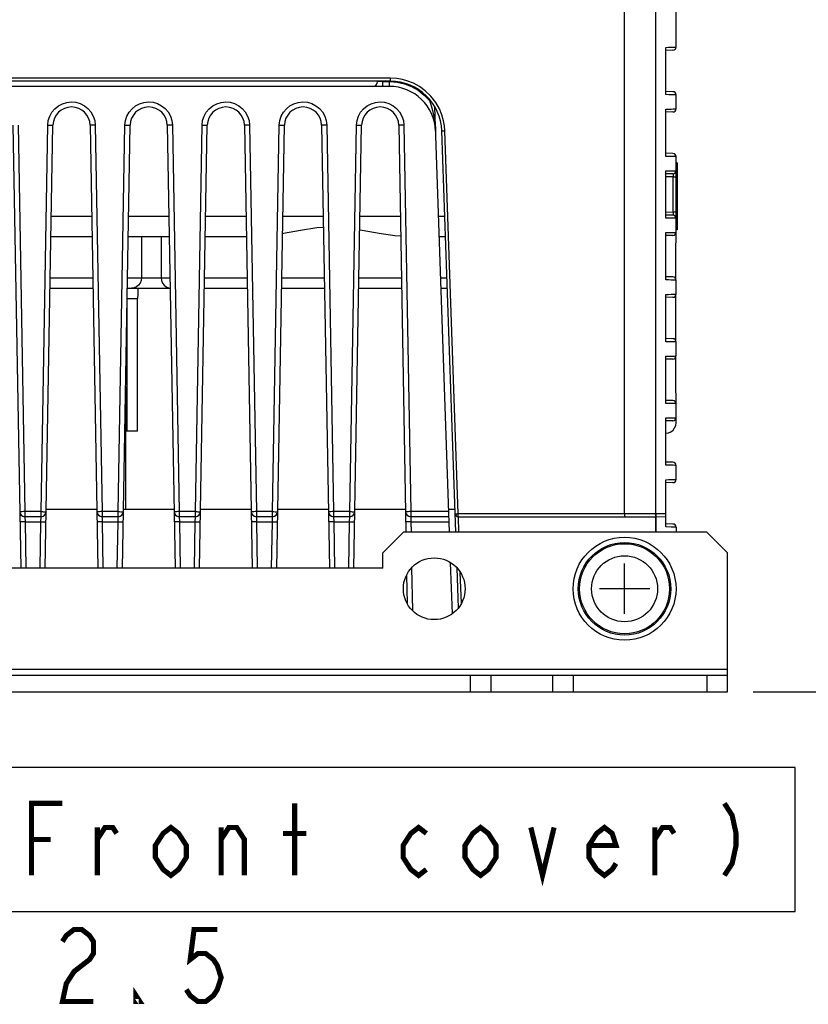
# Model space of a CAD drawing. Extents: x 30 to 410, y 34 to 287.
# Tile 40 of 66: x 303 to 333, y 34 to 72. Entities that reach past the tile are written whole.
import ezdxf

# ---------------------------------------------------------------- set-up
doc = ezdxf.new("R2010")
doc.units = 0
doc.header["$LTSCALE"] = 23.1
doc.layers.get('0').update_dxf_attribs({"linetype": 'CONTINUOUS'})
for name, color, linetype in [('ALL_AXIS', 7, 'CONTINUOUS'), ('ALL_CURVE', 7, 'CONTINUOUS'), ('ALL_DIM', 7, 'CONTINUOUS'), ('ALL_FEATURES', 7, 'CONTINUOUS'), ('ALL_NOTE', 7, 'CONTINUOUS')]:
    doc.layers.add(name, color=color, linetype=linetype)
doc.dimstyles.get("Standard").update_dxf_attribs({"dimtxt": 2.5, "dimasz": 2.5, "dimexe": 1.25, "dimexo": 0.625, "dimtad": 1, "dimcen": 2.5, "dimazin": 3, "dimtfac": 1, "dimtmove": 0, "dimatfit": 3})

# ---------------------------------------------------------------- blocks, each defined once
blk = doc.blocks.new('_OPEN')
at = {"color": 0, "linetype": 'BYBLOCK'}
for p, q in [((0, 0), (-1, 0.25)), ((-1, -0.25), (0, 0)), ((-1, 0), (0, 0))]:
    blk.add_line(p, q, dxfattribs=at)
blk = doc.blocks.new('*D36')
at = {"layer": 'ALL_DIM', "color": 2, "linetype": 'CONTINUOUS'}
for p, q in [((299.817, 80.462), (342.285, 80.462)), ((341.285, 80.462), (341.285, 63.202)), ((341.285, 45.942), (341.285, 63.202)), ((331.085, 45.942), (342.285, 45.942))]:
    blk.add_line(p, q, dxfattribs=at)
at = {"layer": 'ALL_DIM', "color": 2, "linetype": 'CONTINUOUS', "xscale": 2, "yscale": 2, "zscale": 2}
for p, rotation in [((341.285, 80.462), 90), ((341.285, 45.942), 270)]:
    blk.add_blockref('_OPEN', p, dxfattribs=dict(at, rotation=rotation))
blk = doc.blocks.new('*D37')
at = {"layer": 'ALL_DIM', "color": 2, "linetype": 'CONTINUOUS'}
for p, q in [((328.687, 85.332), (369.285, 85.332)), ((368.285, 85.332), (368.285, 65.637)), ((368.285, 45.942), (368.285, 65.637)), ((331.085, 45.942), (369.285, 45.942))]:
    blk.add_line(p, q, dxfattribs=at)
at = {"layer": 'ALL_DIM', "color": 2, "linetype": 'CONTINUOUS', "xscale": 2, "yscale": 2, "zscale": 2}
for p, rotation in [((368.285, 85.332), 90), ((368.285, 45.942), 270)]:
    blk.add_blockref('_OPEN', p, dxfattribs=dict(at, rotation=rotation))
blk = doc.blocks.new('*D39')
at = {"layer": 'ALL_DIM', "color": 2, "linetype": 'CONTINUOUS'}
for p, q in [((314.285, 102.702), (380.285, 102.702)), ((379.285, 102.702), (379.285, 74.322)), ((379.285, 45.942), (379.285, 74.322)), ((331.085, 45.942), (380.285, 45.942))]:
    blk.add_line(p, q, dxfattribs=at)
at = {"layer": 'ALL_DIM', "color": 2, "linetype": 'CONTINUOUS', "xscale": 2, "yscale": 2, "zscale": 2}
for p, rotation in [((379.285, 102.702), 90), ((379.285, 45.942), 270)]:
    blk.add_blockref('_OPEN', p, dxfattribs=dict(at, rotation=rotation))
blk = doc.blocks.new('*D41')
at = {"layer": 'ALL_DIM', "color": 2, "linetype": 'CONTINUOUS'}
for p, q in [((310.501, 84.692), (358.285, 84.692)), ((357.285, 84.692), (357.285, 65.317)), ((357.285, 45.942), (357.285, 65.317)), ((331.085, 45.942), (358.285, 45.942))]:
    blk.add_line(p, q, dxfattribs=at)
at = {"layer": 'ALL_DIM', "color": 2, "linetype": 'CONTINUOUS', "xscale": 2, "yscale": 2, "zscale": 2}
for p, rotation in [((357.285, 84.692), 90), ((357.285, 45.942), 270)]:
    blk.add_blockref('_OPEN', p, dxfattribs=dict(at, rotation=rotation))

msp = doc.modelspace()

# ---------------------------------------------------------------- linework, layer by layer
at = {"layer": 'ALL_AXIS', "color": 7, "linetype": 'CONTINUOUS'}
for p, q in [((306.685, 57.8), (306.685, 53.022)), ((305.569, 53.022), (303.602, 53.022)), ((308.569, 53.022), (306.602, 53.022)), ((311.569, 53.022), (309.602, 53.022)), ((314.569, 53.022), (312.602, 53.022)), ((317.569, 53.022), (315.602, 53.022)), ((319.494, 53.022), (319.252, 53.022))]:
    msp.add_line(p, q, dxfattribs=at)
for centre, radius in [((326.085, 49.942), 2), ((326.085, 49.942), 1.8), ((318.685, 49.942), 1.2)]:
    msp.add_circle(centre, radius, dxfattribs=at)
at = {"layer": 'ALL_AXIS', "color": 9, "linetype": 'CONTINUOUS'}
for radius in [1.749, 1.282]:
    msp.add_circle((326.085, 49.942), radius, dxfattribs=at)
at = {"layer": 'ALL_CURVE', "color": 40, "linetype": 'CONTINUOUS'}
for p, q in [((326.085, 48.962), (326.085, 50.922)), ((327.065, 49.942), (325.105, 49.942))]:
    msp.add_line(p, q, dxfattribs=at)
at = {"layer": 'ALL_FEATURES', "color": 7, "linetype": 'CONTINUOUS'}
for p, q in [((326.085, 52.86), (326.085, 76.862)), ((328.085, 70.987), (328.085, 72.897)), ((327.685, 69.141), (327.685, 70.979)), ((327.967, 70.867), (327.685, 70.862)), ((316.982, 69.662), (271.189, 69.662)), ((316.485, 69.655), (316.485, 69.662)), ((316.94, 69.462), (271.231, 69.462)), ((327.967, 69.257), (327.685, 69.262)), ((328.085, 68.587), (328.085, 69.137)), ((319.283, 52.142), (318.706, 68.667)), ((327.685, 66.741), (327.685, 68.579)), ((327.967, 68.467), (327.685, 68.462)), ((302.308, 67.952), (302.609, 50.742)), ((303.562, 50.742), (303.863, 67.952)), ((305.308, 67.952), (305.609, 50.742)), ((306.562, 50.742), (306.863, 67.952)), ((308.308, 67.952), (308.609, 50.742)), ((309.562, 50.742), (309.863, 67.952)), ((311.308, 67.952), (311.609, 50.742)), ((312.562, 50.742), (312.863, 67.952)), ((314.308, 67.952), (314.609, 50.742)), ((315.562, 50.742), (315.863, 67.952)), ((317.308, 67.952), (317.584, 52.142)), ((319.525, 52.142), (318.981, 67.732)), ((327.967, 66.857), (327.685, 66.862)), ((328.085, 63.787), (328.085, 66.737)), ((328.125, 66.487), (328.085, 66.487)), ((328.125, 66.487), (328.125, 63.887)), ((327.685, 64.341), (327.685, 66.179)), ((327.967, 66.067), (327.685, 66.062)), ((327.967, 64.457), (327.685, 64.462)), ((305.384, 63.622), (303.787, 63.622)), ((308.384, 63.622), (306.787, 63.622)), ((311.384, 63.622), (309.787, 63.622)), ((319.124, 63.622), (318.882, 63.622)), ((327.685, 61.941), (327.685, 63.779)), ((327.967, 63.667), (327.685, 63.662)), ((328.125, 63.887), (328.085, 63.887)), ((327.967, 62.057), (327.685, 62.062)), ((303.752, 61.622), (305.419, 61.622)), ((306.752, 61.622), (308.419, 61.622)), ((309.752, 61.622), (311.419, 61.622)), ((312.752, 61.622), (314.419, 61.622)), ((315.752, 61.622), (317.419, 61.622)), ((318.952, 61.622), (319.194, 61.622)), ((328.085, 61.387), (328.085, 61.937)), ((307.154, 61.246), (307.153, 61.222)), ((307.153, 56.062), (307.153, 61.222)), ((327.685, 59.541), (327.685, 61.379)), ((327.967, 61.267), (327.685, 61.262)), ((327.967, 59.657), (327.685, 59.662)), ((328.085, 58.987), (328.085, 59.537)), ((327.685, 57.141), (327.685, 58.979)), ((327.967, 58.867), (327.685, 58.862)), ((327.967, 57.257), (327.685, 57.262)), ((328.085, 56.39), (328.085, 57.137)), ((327.685, 54.741), (327.685, 56.579)), ((327.967, 56.467), (327.685, 56.462)), ((307.153, 56.062), (306.685, 56.062)), ((327.967, 54.857), (327.685, 54.862)), ((328.085, 54.187), (328.085, 54.737)), ((327.685, 52.342), (327.685, 54.179)), ((327.967, 54.067), (327.685, 54.062)), ((303.4, 52.742), (302.77, 52.742)), ((306.4, 52.742), (305.77, 52.742)), ((309.4, 52.742), (308.77, 52.742)), ((312.4, 52.742), (311.77, 52.742)), ((315.4, 52.742), (314.77, 52.742)), ((319.262, 52.742), (317.77, 52.742)), ((319.62, 52.742), (327.285, 52.742)), ((327.285, 52.742), (327.685, 52.749)), ((327.285, 52.742), (327.285, 52.142)), ((327.286, 52.748), (327.286, 52.742)), ((327.967, 52.457), (327.685, 52.462)), ((317.485, 52.142), (316.685, 51.342)), ((329.285, 52.142), (317.485, 52.142)), ((328.085, 52.337), (328.085, 52.142)), ((330.085, 51.342), (329.285, 52.142)), ((316.685, 50.742), (316.685, 51.342)), ((330.085, 45.942), (330.085, 51.342)), ((319.393, 48.981), (319.324, 50.953)), ((316.685, 50.742), (271.485, 50.742)), ((319.628, 49.205), (319.574, 50.739)), ((317.613, 50.472), (317.632, 49.379)), ((258.085, 46.582), (330.085, 46.582)), ((320.085, 46.582), (320.085, 45.942)), ((320.885, 46.582), (320.885, 45.942)), ((323.285, 46.582), (323.285, 45.942)), ((324.085, 46.582), (324.085, 45.942)), ((329.285, 46.582), (329.285, 45.942))]:
    msp.add_line(p, q, dxfattribs=at)
at = {"layer": 'ALL_FEATURES', "color": 9, "linetype": 'CONTINUOUS'}
for p, q in [((327.299, 52.86), (327.299, 72.883)), ((316.982, 69.78), (271.189, 69.78)), ((316.685, 69.655), (316.685, 69.662)), ((316.685, 69.655), (316.94, 69.655)), ((316.685, 69.462), (316.685, 69.655)), ((316.94, 69.462), (316.94, 69.655)), ((316.982, 69.662), (316.982, 69.78)), ((318.495, 68.965), (318.497, 68.91)), ((318.538, 68.911), (318.497, 68.91)), ((302.508, 67.952), (302.77, 52.939)), ((303.4, 52.939), (303.663, 67.952)), ((305.508, 67.952), (305.77, 52.939)), ((306.4, 52.939), (306.663, 67.952)), ((308.508, 67.952), (308.77, 52.939)), ((309.4, 52.939), (309.663, 67.952)), ((311.508, 67.952), (311.77, 52.939)), ((312.4, 52.939), (312.663, 67.952)), ((314.508, 67.952), (314.77, 52.939)), ((315.4, 52.939), (315.663, 67.952)), ((317.508, 67.952), (317.77, 52.939)), ((319.62, 52.86), (319.101, 67.734)), ((327.967, 65.947), (327.685, 65.942)), ((327.967, 65.947), (328.085, 65.947)), ((327.967, 65.947), (327.967, 64.577)), ((328.125, 66.087), (328.085, 66.087)), ((303.801, 64.422), (305.37, 64.422)), ((306.801, 64.422), (308.37, 64.422)), ((309.801, 64.422), (311.37, 64.422)), ((312.801, 64.422), (314.37, 64.422)), ((315.801, 64.422), (317.37, 64.422)), ((318.854, 64.422), (319.096, 64.422)), ((327.685, 64.582), (327.967, 64.577)), ((328.085, 64.577), (327.967, 64.577)), ((328.125, 64.287), (328.085, 64.287)), ((307.301, 63.622), (307.301, 62.022)), ((308.07, 63.622), (308.07, 62.022)), ((303.759, 62.022), (305.412, 62.022)), ((306.759, 62.022), (308.412, 62.022)), ((309.759, 62.022), (311.412, 62.022)), ((312.759, 62.022), (314.412, 62.022)), ((315.759, 62.022), (317.412, 62.022)), ((318.938, 62.022), (319.18, 62.022)), ((306.753, 56.062), (306.753, 61.622)), ((306.745, 61.222), (307.153, 61.222)), ((303.4, 52.939), (302.77, 52.939)), ((302.77, 52.939), (302.77, 52.742)), ((303.4, 52.742), (303.4, 52.939)), ((306.4, 52.939), (305.77, 52.939)), ((305.77, 52.939), (305.77, 52.742)), ((306.4, 52.742), (306.4, 52.939)), ((309.4, 52.939), (308.77, 52.939)), ((308.77, 52.939), (308.77, 52.742)), ((309.4, 52.742), (309.4, 52.939)), ((312.4, 52.939), (311.77, 52.939)), ((311.77, 52.939), (311.77, 52.742)), ((312.4, 52.742), (312.4, 52.939)), ((315.4, 52.939), (314.77, 52.939)), ((314.77, 52.939), (314.77, 52.742)), ((315.4, 52.742), (315.4, 52.939)), ((319.255, 52.939), (317.77, 52.939)), ((317.77, 52.939), (317.77, 52.742)), ((319.62, 52.86), (327.286, 52.86)), ((319.62, 52.742), (319.62, 52.86)), ((327.286, 52.86), (327.564, 52.864)), ((327.564, 52.864), (327.685, 52.866)), ((302.77, 52.742), (302.777, 52.546)), ((302.777, 52.546), (303.394, 52.546)), ((302.777, 52.546), (302.808, 50.742)), ((303.362, 50.742), (303.394, 52.546)), ((303.394, 52.546), (303.4, 52.742)), ((305.77, 52.742), (305.777, 52.546)), ((305.777, 52.546), (306.394, 52.546)), ((305.777, 52.546), (305.808, 50.742)), ((306.362, 50.742), (306.394, 52.546)), ((306.394, 52.546), (306.4, 52.742)), ((308.77, 52.742), (308.777, 52.546)), ((308.777, 52.546), (309.394, 52.546)), ((308.777, 52.546), (308.808, 50.742)), ((309.362, 50.742), (309.394, 52.546)), ((309.394, 52.546), (309.4, 52.742)), ((311.77, 52.742), (311.777, 52.546)), ((311.777, 52.546), (312.394, 52.546)), ((311.777, 52.546), (311.808, 50.742)), ((312.362, 50.742), (312.394, 52.546)), ((312.394, 52.546), (312.4, 52.742)), ((314.77, 52.742), (314.777, 52.546)), ((314.777, 52.546), (315.394, 52.546)), ((314.777, 52.546), (314.808, 50.742)), ((315.362, 50.742), (315.394, 52.546)), ((315.394, 52.546), (315.4, 52.742)), ((317.77, 52.742), (317.777, 52.546)), ((317.777, 52.546), (319.269, 52.546)), ((317.777, 52.546), (317.784, 52.142)), ((319.645, 52.142), (319.624, 52.742)), ((327.299, 52.742), (327.299, 52.142)), ((327.899, 52.339), (327.685, 52.342)), ((317.808, 50.752), (317.837, 49.101)), ((319.741, 49.385), (319.7, 50.572)), ((258.085, 46.822), (330.085, 46.822))]:
    msp.add_line(p, q, dxfattribs=at)
at = {"layer": 'ALL_FEATURES', "color": 3, "linetype": 'CONTINUOUS'}
msp.add_line((258.085, 45.942), (330.085, 45.942), dxfattribs=at)
at = {"layer": 'ALL_FEATURES', "color": 9, "linetype": 'CONTINUOUS'}
for points in [[(327.685, 70.979), (327.796, 70.981), (327.891, 70.983), (327.97, 70.984), (328.031, 70.986), (328.071, 70.987), (328.085, 70.987)], [(316.685, 69.655), (316.64, 69.654), (316.598, 69.653), (316.561, 69.652), (316.529, 69.652), (316.505, 69.653), (316.49, 69.654), (316.485, 69.655)], [(316.94, 69.655), (317.241, 69.632), (317.53, 69.566), (317.807, 69.457), (318.065, 69.309), (318.297, 69.124), (318.497, 68.91)], [(319.101, 67.734), (319.085, 67.924), (319.05, 68.127), (318.986, 68.352), (318.887, 68.591), (318.744, 68.838), (318.558, 69.078), (318.339, 69.289), (318.109, 69.456), (317.88, 69.581), (317.661, 69.669), (317.452, 69.727), (317.234, 69.765), (316.982, 69.78)], [(318.497, 68.91), (318.536, 68.791), (318.574, 68.665), (318.615, 68.522), (318.654, 68.361), (318.69, 68.181)], [(328.085, 69.137), (328.073, 69.137), (328.037, 69.137), (327.978, 69.138), (327.899, 69.139), (327.801, 69.14), (327.685, 69.141)], [(303.663, 67.952), (303.683, 68.131), (303.737, 68.3), (303.823, 68.456), (303.937, 68.593), (304.075, 68.705), (304.232, 68.788), (304.402, 68.84), (304.579, 68.859), (304.756, 68.843), (304.927, 68.793), (305.085, 68.712), (305.224, 68.602), (305.34, 68.467), (305.428, 68.311), (305.486, 68.136), (305.508, 67.952)], [(306.663, 67.952), (306.683, 68.131), (306.737, 68.3), (306.823, 68.456), (306.937, 68.593), (307.075, 68.705), (307.232, 68.788), (307.402, 68.84), (307.579, 68.859), (307.756, 68.843), (307.927, 68.793), (308.085, 68.712), (308.224, 68.602), (308.34, 68.467), (308.428, 68.311), (308.486, 68.136), (308.508, 67.952)], [(309.663, 67.952), (309.683, 68.131), (309.737, 68.3), (309.823, 68.456), (309.937, 68.593), (310.075, 68.705), (310.232, 68.788), (310.402, 68.84), (310.579, 68.859), (310.756, 68.843), (310.927, 68.793), (311.085, 68.712), (311.224, 68.602), (311.34, 68.467), (311.428, 68.311), (311.486, 68.136), (311.508, 67.952)], [(312.663, 67.952), (312.683, 68.131), (312.737, 68.3), (312.823, 68.456), (312.937, 68.593), (313.075, 68.705), (313.232, 68.788), (313.402, 68.84), (313.579, 68.859), (313.756, 68.843), (313.927, 68.793), (314.085, 68.712), (314.224, 68.602), (314.34, 68.467), (314.428, 68.311), (314.486, 68.136), (314.508, 67.952)], [(315.663, 67.952), (315.683, 68.131), (315.737, 68.3), (315.823, 68.456), (315.937, 68.593), (316.075, 68.705), (316.232, 68.788), (316.402, 68.84), (316.579, 68.859), (316.756, 68.843), (316.927, 68.793), (317.085, 68.712), (317.224, 68.602), (317.34, 68.467), (317.428, 68.311), (317.486, 68.136), (317.508, 67.952)], [(327.685, 68.579), (327.796, 68.581), (327.891, 68.583), (327.97, 68.584), (328.031, 68.586), (328.071, 68.587), (328.085, 68.587)], [(318.69, 68.181), (318.714, 68.023), (318.73, 67.872), (318.739, 67.725)], [(303.663, 67.952), (303.724, 67.951), (303.78, 67.951), (303.824, 67.951), (303.853, 67.951), (303.863, 67.952)], [(305.508, 67.952), (305.446, 67.951), (305.391, 67.951), (305.346, 67.951), (305.318, 67.951), (305.308, 67.952)], [(306.663, 67.952), (306.724, 67.951), (306.78, 67.951), (306.824, 67.951), (306.853, 67.951), (306.863, 67.952)], [(308.508, 67.952), (308.446, 67.951), (308.391, 67.951), (308.346, 67.951), (308.318, 67.951), (308.308, 67.952)], [(309.663, 67.952), (309.724, 67.951), (309.78, 67.951), (309.824, 67.951), (309.853, 67.951), (309.863, 67.952)], [(311.508, 67.952), (311.446, 67.951), (311.391, 67.951), (311.346, 67.951), (311.318, 67.951), (311.308, 67.952)], [(312.663, 67.952), (312.724, 67.951), (312.78, 67.951), (312.824, 67.951), (312.853, 67.951), (312.863, 67.952)], [(314.508, 67.952), (314.446, 67.951), (314.391, 67.951), (314.346, 67.951), (314.318, 67.951), (314.308, 67.952)], [(315.663, 67.952), (315.724, 67.951), (315.78, 67.951), (315.824, 67.951), (315.853, 67.951), (315.863, 67.952)], [(317.508, 67.952), (317.446, 67.951), (317.391, 67.951), (317.346, 67.951), (317.318, 67.951), (317.308, 67.952)], [(318.981, 67.732), (318.987, 67.732), (319.004, 67.732), (319.03, 67.732), (319.064, 67.733), (319.101, 67.734)], [(328.085, 66.737), (328.073, 66.737), (328.037, 66.737), (327.978, 66.738), (327.899, 66.739), (327.801, 66.74), (327.685, 66.741)], [(327.685, 66.179), (327.796, 66.181), (327.891, 66.183), (327.97, 66.184), (328.031, 66.186), (328.071, 66.187), (328.085, 66.187)], [(327.967, 66.067), (327.968, 66.064), (327.968, 66.055), (327.968, 66.041), (327.968, 66.022), (327.968, 65.999), (327.968, 65.974), (327.967, 65.947)], [(328.085, 64.337), (328.073, 64.337), (328.037, 64.337), (327.978, 64.338), (327.899, 64.339), (327.801, 64.34), (327.685, 64.341)], [(327.967, 64.577), (327.968, 64.551), (327.968, 64.525), (327.968, 64.502), (327.968, 64.483), (327.968, 64.469), (327.968, 64.46), (327.967, 64.457)], [(327.685, 63.779), (327.796, 63.781), (327.891, 63.783), (327.97, 63.784), (328.031, 63.786), (328.071, 63.787), (328.085, 63.787)], [(307.301, 62.022), (307.288, 61.919), (307.249, 61.822), (307.188, 61.739), (307.108, 61.676), (307.016, 61.636), (306.916, 61.622)], [(308.07, 62.022), (308.083, 61.919), (308.121, 61.822), (308.183, 61.739), (308.262, 61.676), (308.355, 61.636), (308.419, 61.627)], [(328.085, 61.937), (328.073, 61.937), (328.037, 61.937), (327.978, 61.938), (327.899, 61.939), (327.801, 61.94), (327.685, 61.941)], [(327.685, 61.379), (327.796, 61.381), (327.891, 61.383), (327.97, 61.384), (328.031, 61.386), (328.071, 61.387), (328.085, 61.387)], [(328.085, 59.537), (328.073, 59.537), (328.037, 59.537), (327.978, 59.538), (327.899, 59.539), (327.801, 59.54), (327.685, 59.541)], [(327.685, 58.979), (327.796, 58.981), (327.891, 58.983), (327.97, 58.984), (328.031, 58.986), (328.071, 58.987), (328.085, 58.987)], [(328.085, 57.137), (328.073, 57.137), (328.037, 57.137), (327.978, 57.138), (327.899, 57.139), (327.801, 57.14), (327.685, 57.141)], [(327.685, 56.579), (327.796, 56.581), (327.891, 56.583), (327.97, 56.584), (328.031, 56.586), (328.071, 56.587), (328.085, 56.587)], [(328.085, 54.737), (328.073, 54.737), (328.037, 54.737), (327.978, 54.738), (327.899, 54.739), (327.801, 54.74), (327.685, 54.741)], [(327.685, 54.179), (327.796, 54.181), (327.891, 54.183), (327.97, 54.184), (328.031, 54.186), (328.071, 54.187), (328.085, 54.187)], [(302.77, 52.939), (302.719, 52.938), (302.671, 52.937), (302.629, 52.937), (302.597, 52.937), (302.577, 52.938), (302.57, 52.939)], [(303.4, 52.939), (303.452, 52.938), (303.5, 52.937), (303.542, 52.937), (303.574, 52.937), (303.594, 52.938), (303.6, 52.939)], [(305.77, 52.939), (305.719, 52.938), (305.671, 52.937), (305.629, 52.937), (305.597, 52.937), (305.577, 52.938), (305.57, 52.939)], [(306.4, 52.939), (306.452, 52.938), (306.5, 52.937), (306.542, 52.937), (306.574, 52.937), (306.594, 52.938), (306.6, 52.939)], [(308.77, 52.939), (308.719, 52.938), (308.671, 52.937), (308.629, 52.937), (308.597, 52.937), (308.577, 52.938), (308.57, 52.939)], [(309.4, 52.939), (309.452, 52.938), (309.5, 52.937), (309.542, 52.937), (309.574, 52.937), (309.594, 52.938), (309.6, 52.939)], [(311.77, 52.939), (311.719, 52.938), (311.671, 52.937), (311.629, 52.937), (311.597, 52.937), (311.577, 52.938), (311.57, 52.939)], [(312.4, 52.939), (312.452, 52.938), (312.5, 52.937), (312.542, 52.937), (312.574, 52.937), (312.594, 52.938), (312.6, 52.939)], [(314.77, 52.939), (314.719, 52.938), (314.671, 52.937), (314.629, 52.937), (314.597, 52.937), (314.577, 52.938), (314.57, 52.939)], [(315.4, 52.939), (315.452, 52.938), (315.5, 52.937), (315.542, 52.937), (315.574, 52.937), (315.594, 52.938), (315.6, 52.939)], [(317.77, 52.939), (317.719, 52.938), (317.67, 52.937), (317.629, 52.937), (317.597, 52.937), (317.577, 52.938), (317.57, 52.939)], [(319.5, 52.858), (319.506, 52.858), (319.523, 52.858), (319.55, 52.858), (319.583, 52.859), (319.62, 52.86)], [(327.299, 52.86), (327.3, 52.824), (327.3, 52.791), (327.3, 52.765), (327.3, 52.748), (327.299, 52.742)], [(302.777, 52.546), (302.715, 52.545), (302.659, 52.544), (302.615, 52.544), (302.587, 52.545), (302.577, 52.546)], [(303.394, 52.546), (303.455, 52.545), (303.511, 52.544), (303.555, 52.544), (303.584, 52.545), (303.594, 52.546)], [(305.777, 52.546), (305.715, 52.545), (305.659, 52.544), (305.615, 52.544), (305.587, 52.545), (305.577, 52.546)], [(306.394, 52.546), (306.455, 52.545), (306.511, 52.544), (306.555, 52.544), (306.584, 52.545), (306.594, 52.546)], [(308.777, 52.546), (308.715, 52.545), (308.659, 52.544), (308.615, 52.544), (308.587, 52.545), (308.577, 52.546)], [(309.394, 52.546), (309.455, 52.545), (309.511, 52.544), (309.555, 52.544), (309.584, 52.545), (309.594, 52.546)], [(311.777, 52.546), (311.715, 52.545), (311.659, 52.544), (311.615, 52.544), (311.587, 52.545), (311.577, 52.546)], [(312.394, 52.546), (312.455, 52.545), (312.511, 52.544), (312.555, 52.544), (312.584, 52.545), (312.594, 52.546)], [(314.777, 52.546), (314.715, 52.545), (314.659, 52.544), (314.615, 52.544), (314.587, 52.545), (314.577, 52.546)], [(315.394, 52.546), (315.455, 52.545), (315.511, 52.544), (315.555, 52.544), (315.584, 52.545), (315.594, 52.546)], [(317.777, 52.546), (317.715, 52.545), (317.659, 52.544), (317.615, 52.544), (317.587, 52.545), (317.577, 52.546)], [(328.085, 52.337), (328.073, 52.337), (328.037, 52.338), (327.978, 52.338), (327.899, 52.339)]]:
    msp.add_lwpolyline(points, dxfattribs=at)
at = {"layer": 'ALL_FEATURES', "color": 7, "linetype": 'CONTINUOUS'}
for points in [[(314.377, 63.982), (314.119, 63.965), (313.487, 63.866), (312.822, 63.743), (312.789, 63.738)], [(317.383, 63.64), (317.15, 63.654), (316.547, 63.743), (315.878, 63.867), (315.791, 63.88)], [(328.08, 61.972), (328.08, 62.136), (328.082, 62.965), (328.085, 63.785)], [(307.159, 61.622), (307.164, 61.607), (307.165, 61.553)], [(307.165, 61.553), (307.164, 61.476), (307.16, 61.362), (307.154, 61.247)], [(328.079, 59.575), (328.079, 59.624), (328.078, 60.462), (328.079, 61.3), (328.079, 61.349)], [(328.085, 57.14), (328.082, 57.96), (328.08, 58.789), (328.08, 58.952)], [(327.685, 55.99), (327.789, 56.004), (327.885, 56.044), (327.968, 56.107), (328.032, 56.19), (328.072, 56.287), (328.085, 56.39)], [(326.086, 52.86), (326.086, 52.824), (326.086, 52.791), (326.085, 52.765), (326.085, 52.748), (326.084, 52.742)], [(327.286, 52.86), (327.287, 52.824), (327.287, 52.791), (327.287, 52.765), (327.286, 52.748)]]:
    msp.add_lwpolyline(points, dxfattribs=at)
for centre, radius, start, end in [((327.965, 70.987), 0.12, 271, 360), ((316.285, 69.662), 0.2, 270, 358), ((316.982, 67.662), 2, 2, 90), ((316.94, 67.662), 1.8, 2, 90), ((327.965, 69.137), 0.12, 0, 89), ((304.585, 67.939), 0.723, 1, 179), ((307.585, 67.939), 0.723, 1, 179), ((310.585, 67.939), 0.723, 1, 179), ((313.585, 67.939), 0.723, 1, 179), ((316.585, 67.939), 0.723, 1, 179), ((327.965, 68.587), 0.12, 271, 360), ((327.965, 66.737), 0.12, 0, 89), ((327.965, 66.187), 0.12, 271, 0), ((327.965, 64.337), 0.12, 0, 89), ((327.965, 63.787), 0.12, 271, 360), ((327.965, 61.937), 0.12, 0, 89), ((327.965, 61.387), 0.12, 271, 360), ((327.965, 59.537), 0.12, 0, 89), ((327.965, 58.987), 0.12, 271, 360), ((327.965, 57.137), 0.12, 0, 89), ((327.965, 56.587), 0.12, 271, 360), ((327.965, 54.737), 0.12, 0, 89), ((327.965, 54.187), 0.12, 271, 360), ((302.77, 52.942), 0.2, 181, 270), ((303.4, 52.942), 0.2, 270, 359), ((305.77, 52.942), 0.2, 181, 270), ((306.4, 52.942), 0.2, 270, 359), ((308.77, 52.942), 0.2, 181, 270), ((309.4, 52.942), 0.2, 270, 359), ((311.77, 52.942), 0.2, 181, 270), ((312.4, 52.942), 0.2, 270, 359), ((314.77, 52.942), 0.2, 181, 270), ((315.4, 52.942), 0.2, 270, 359), ((317.77, 52.942), 0.2, 181, 270), ((319.62, 52.862), 0.12, 182, 270), ((327.965, 52.337), 0.12, 0, 89)]:
    msp.add_arc(centre, radius, start, end, dxfattribs=at)
at = {"layer": 'ALL_NOTE', "color": 2, "linetype": 'CONTINUOUS'}
msp.add_lwpolyline([(262.498, 37.402), (332.722, 37.402), (332.722, 43.002), (262.498, 43.002), (262.498, 37.402)], dxfattribs=at)
at = {"layer": 'ALL_NOTE', "color": 2, "linetype": 'CONTINUOUS', "const_width": 0.2}
for points in [[(303.028, 38.802), (303.028, 41.602), (304.232, 41.602)], [(313.262, 38.802), (313.262, 41.602)], [(329.967, 41.602), (330.268, 41.135), (330.419, 40.435), (330.419, 39.968), (330.268, 39.268), (329.967, 38.802)], [(305.586, 38.802), (305.586, 40.668)], [(305.586, 40.202), (305.887, 40.668), (306.188, 40.668), (306.339, 40.435)], [(309.048, 39.502), (308.747, 39.035), (308.446, 38.802), (308.145, 39.035), (307.844, 39.502), (307.844, 39.968), (308.145, 40.435), (308.446, 40.668), (308.747, 40.435), (309.048, 39.968), (309.048, 39.502)], [(310.402, 38.802), (310.402, 40.668)], [(310.402, 40.202), (310.703, 40.668), (311.004, 40.668), (311.305, 40.202), (311.305, 38.802)], [(318.379, 39.035), (318.078, 38.802), (317.777, 39.035), (317.476, 39.502), (317.476, 39.968), (317.777, 40.435), (318.078, 40.668), (318.379, 40.435)], [(321.088, 39.502), (320.787, 39.035), (320.486, 38.802), (320.185, 39.035), (319.884, 39.502), (319.884, 39.968), (320.185, 40.435), (320.486, 40.668), (320.787, 40.435), (321.088, 39.968), (321.088, 39.502)], [(322.442, 40.668), (322.894, 38.802), (323.345, 40.668)], [(325.753, 39.268), (325.603, 39.035), (325.302, 38.802), (325.001, 39.035), (324.7, 39.502), (324.7, 39.968), (325.001, 40.435), (325.302, 40.668), (325.603, 40.435), (325.753, 39.968), (324.7, 39.968)], [(327.258, 38.802), (327.258, 40.668)], [(327.258, 40.202), (327.559, 40.668), (327.86, 40.668), (328.011, 40.435)], [(303.028, 40.202), (303.78, 40.202)], [(312.81, 40.435), (313.713, 40.435)], [(304.232, 36.235), (304.382, 36.468), (304.683, 36.702), (304.984, 36.702), (305.285, 36.468), (305.436, 36.235), (305.436, 35.768), (305.285, 35.535), (304.984, 35.302), (304.683, 35.068), (304.382, 34.602), (304.232, 33.902), (305.436, 33.902)], [(310.252, 36.702), (309.349, 36.702), (309.198, 35.535), (309.499, 35.768), (309.8, 35.768), (310.101, 35.535), (310.252, 35.302), (310.402, 34.835), (310.252, 34.368), (310.101, 34.135), (309.8, 33.902), (309.499, 33.902), (309.198, 34.135), (309.048, 34.368)], [(307.242, 33.902), (307.091, 33.902), (307.091, 34.135), (307.242, 33.902)]]:
    msp.add_lwpolyline(points, dxfattribs=at)

# ---------------------------------------------------------------- dimensions: what is measured, and where the dimension line sits
at = {"layer": 'ALL_DIM', "color": 2, "linetype": 'CONTINUOUS'}
for base, p1, picture, middle in [((379.285, 45.942), (313.285, 102.702), '*D39', (379.285, 67.442)), ((368.285, 45.942), (327.687, 85.332), '*D37', (368.285, 60.133)), ((357.285, 45.942), (309.501, 84.692), '*D41', (357.285, 59.813)), ((341.285, 45.942), (298.817, 80.462), '*D36', (341.285, 57.698))]:
    dim = msp.add_linear_dim(base=base, p1=p1, p2=(330.085, 45.942), angle=270, dimstyle='Standard', dxfattribs=at)
    dim.commit()
    dim.dimension.update_dxf_attribs({"geometry": picture, "text_midpoint": middle, "dimtype": 128})

doc.saveas('drawing.dxf')
